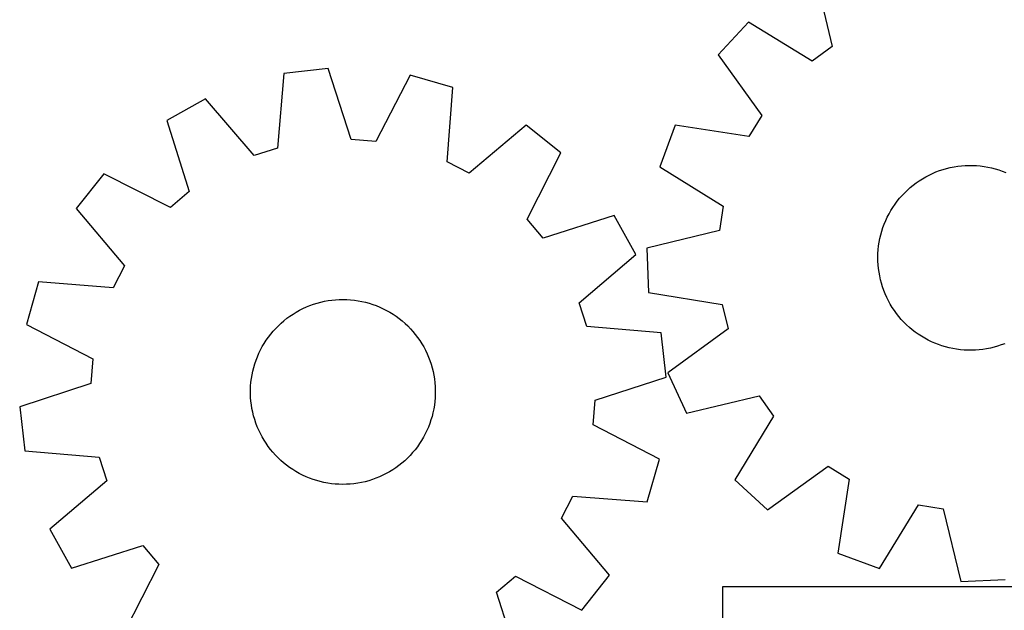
# Model space of a CAD drawing. Header units: millimetres. Extents: x 7 to 1243, y 7 to 1476.
# Tile 23 of 25: x 744 to 999, y 1060 to 1214. Entities that reach past the tile are written whole.
import ezdxf

# ---------------------------------------------------------------- set-up
doc = ezdxf.new("R2010")
doc.units = ezdxf.units.MM
doc.layers.add('CUT', color=7, linetype='CONTINUOUS', true_color=0x000000)

msp = doc.modelspace()

# ---------------------------------------------------------------- linework, layer by layer
at = {"layer": 'CUT'}
for p, q in [((950.126697, 1225.453531), (954.579894, 1206.595868)), ((932.823906, 1212.889494), (924.990779, 1204.42028)), ((949.377028, 1202.817922), (932.823906, 1212.889494)), ((954.579894, 1206.595868), (949.377028, 1202.817922)), ((924.990779, 1204.42028), (936.321511, 1188.702236)), ((812.231631, 1199.552017), (810.581169, 1180.246101)), ((823.692339, 1200.870212), (812.231631, 1199.552017)), ((829.682795, 1182.443143), (823.692339, 1200.870212)), ((845.003988, 1199.122287), (836.091105, 1181.917551)), ((856.096752, 1195.954317), (845.003988, 1199.122287)), ((854.579478, 1176.637477), (856.096752, 1195.954317)), ((791.873333, 1193.011274), (781.78947, 1187.407598)), ((804.459527, 1178.279331), (791.873333, 1193.011274)), ((936.321511, 1188.702236), (932.960447, 1183.220819)), ((781.78947, 1187.407598), (787.652697, 1168.939653)), ((875.117247, 1186.18383), (860.29885, 1173.699539)), ((884.153295, 1179.01199), (875.117247, 1186.18383)), ((913.813132, 1186.191132), (909.817295, 1175.368991)), ((932.960447, 1183.220819), (913.813132, 1186.191132)), ((836.091105, 1181.917551), (829.682795, 1182.443143)), ((810.581169, 1180.246101), (804.459527, 1178.279331)), ((875.359282, 1161.746193), (884.153295, 1179.01199)), ((860.29885, 1173.699539), (854.579478, 1176.637477)), ((765.48389, 1173.573956), (758.31205, 1164.537908)), ((782.749687, 1164.779944), (765.48389, 1173.573956)), ((909.817295, 1175.368991), (926.300562, 1165.183495)), ((979.71156, 1173.227404), (980.596369, 1173.646699)), ((980.596369, 1173.646699), (981.497545, 1174.029554)), ((981.497545, 1174.029554), (982.413586, 1174.375333)), ((982.413586, 1174.375333), (983.342969, 1174.68346)), ((983.342969, 1174.68346), (984.284147, 1174.953423)), ((984.284147, 1174.953423), (985.235553, 1175.184771)), ((985.235553, 1175.184771), (986.195603, 1175.377121)), ((986.195603, 1175.377121), (987.1627, 1175.530151)), ((987.1627, 1175.530151), (988.135235, 1175.643607)), ((988.135235, 1175.643607), (989.111587, 1175.717301)), ((989.111587, 1175.717301), (990.090133, 1175.751109)), ((990.090133, 1175.751109), (991.069244, 1175.744976)), ((991.069244, 1175.744976), (992.047289, 1175.698912)), ((992.047289, 1175.698912), (993.022642, 1175.612992)), ((993.022642, 1175.612992), (993.993679, 1175.487361)), ((993.993679, 1175.487361), (994.958783, 1175.322227)), ((994.958783, 1175.322227), (995.916348, 1175.117865)), ((995.916348, 1175.117865), (996.864781, 1174.874616)), ((996.864781, 1174.874616), (997.802503, 1174.592884)), ((997.802503, 1174.592884), (998.727953, 1174.273138)), ((998.727953, 1174.273138), (999.639591, 1173.91591)), ((975.58346, 1170.610828), (976.364978, 1171.200679)), ((976.364978, 1171.200679), (977.169905, 1171.758162)), ((977.169905, 1171.758162), (977.996901, 1172.28235)), ((977.996901, 1172.28235), (978.84459, 1172.772369)), ((978.84459, 1172.772369), (979.71156, 1173.227404)), ((787.652697, 1168.939653), (782.749687, 1164.779944)), ((972.716861, 1167.948152), (973.392158, 1168.657144)), ((973.392158, 1168.657144), (974.095811, 1169.338001)), ((974.095811, 1169.338001), (974.826651, 1169.98959)), ((974.826651, 1169.98959), (975.58346, 1170.610828)), ((970.320973, 1164.855103), (970.872103, 1165.664393)), ((970.872103, 1165.664393), (971.455784, 1166.450531)), ((971.455784, 1166.450531), (972.071044, 1167.212206)), ((972.071044, 1167.212206), (972.716861, 1167.948152)), ((758.31205, 1164.537908), (770.796341, 1149.719511)), ((926.300562, 1165.183495), (925.292991, 1158.833102)), ((968.871784, 1162.301961), (969.31998, 1163.172486)), ((969.31998, 1163.172486), (969.803312, 1164.024006)), ((969.803312, 1164.024006), (970.320973, 1164.855103)), ((879.518992, 1156.843183), (875.359282, 1161.746193)), ((897.986937, 1162.706409), (879.518992, 1156.843183)), ((903.590613, 1152.622547), (897.986937, 1162.706409)), ((968.083718, 1160.509717), (968.459467, 1161.413878)), ((968.459467, 1161.413878), (968.871784, 1162.301961)), ((925.292991, 1158.833102), (906.466489, 1154.249954)), ((967.181813, 1157.715929), (967.444359, 1158.659202)), ((967.444359, 1158.659202), (967.745161, 1159.590982)), ((967.745161, 1159.590982), (968.083718, 1160.509717)), ((966.627762, 1154.832925), (966.773175, 1155.801196)), ((966.773175, 1155.801196), (966.957961, 1156.762731)), ((966.957961, 1156.762731), (967.181813, 1157.715929)), ((906.466489, 1154.249954), (906.91627, 1142.722458)), ((966.429855, 1151.903843), (966.455959, 1152.882625)), ((966.455959, 1152.882625), (966.521965, 1153.859527)), ((966.521965, 1153.859527), (966.627762, 1154.832925)), ((888.85867, 1140.036353), (903.590613, 1152.622547)), ((966.443695, 1150.924811), (966.429855, 1151.903843)), ((966.497457, 1149.947158), (966.443695, 1150.924811)), ((770.796341, 1149.719511), (767.858403, 1144.00014)), ((966.591052, 1148.972512), (966.497457, 1149.947158)), ((966.724323, 1148.002495), (966.591052, 1148.972512)), ((966.897049, 1147.03872), (966.724323, 1148.002495)), ((748.541563, 1145.517414), (745.373593, 1134.424649)), ((767.858403, 1144.00014), (748.541563, 1145.517414)), ((967.108942, 1146.082793), (966.897049, 1147.03872)), ((967.35965, 1145.136305), (967.108942, 1146.082793)), ((906.91627, 1142.722458), (926.042644, 1139.62016)), ((967.648755, 1144.20083), (967.35965, 1145.136305)), ((967.975776, 1143.277925), (967.648755, 1144.20083)), ((968.340169, 1142.369128), (967.975776, 1143.277925)), ((820.825481, 1140.000565), (821.770929, 1140.255167)), ((821.770929, 1140.255167), (822.725976, 1140.470994)), ((822.725976, 1140.470994), (823.689031, 1140.647687)), ((823.689031, 1140.647687), (824.658491, 1140.78495)), ((824.658491, 1140.78495), (825.632744, 1140.882557)), ((825.632744, 1140.882557), (826.610167, 1140.940344)), ((826.610167, 1140.940344), (827.589134, 1140.958215)), ((827.589134, 1140.958215), (828.568015, 1140.936141)), ((828.568015, 1140.936141), (829.545181, 1140.874158)), ((829.545181, 1140.874158), (830.519005, 1140.772369)), ((830.519005, 1140.772369), (831.487867, 1140.630944)), ((831.487867, 1140.630944), (832.450155, 1140.450118)), ((832.450155, 1140.450118), (833.404266, 1140.230192)), ((833.404266, 1140.230192), (834.348612, 1139.971533)), ((968.741327, 1141.47595), (968.340169, 1142.369128)), ((969.178583, 1140.599878), (968.741327, 1141.47595)), ((969.651209, 1139.74237), (969.178583, 1140.599878)), ((814.605605, 1137.176165), (815.441026, 1137.686818)), ((815.441026, 1137.686818), (816.296581, 1138.16297)), ((816.296581, 1138.16297), (817.170845, 1138.603829)), ((817.170845, 1138.603829), (818.062364, 1139.008661)), ((818.062364, 1139.008661), (818.969654, 1139.376793)), ((818.969654, 1139.376793), (819.891204, 1139.707611)), ((819.891204, 1139.707611), (820.825481, 1140.000565)), ((834.348612, 1139.971533), (835.281623, 1139.67457)), ((835.281623, 1139.67457), (836.201744, 1139.339798)), ((836.201744, 1139.339798), (837.107444, 1138.967774)), ((837.107444, 1138.967774), (837.997217, 1138.559118)), ((837.997217, 1138.559118), (838.86958, 1138.114509)), ((838.86958, 1138.114509), (839.723083, 1137.634688)), ((839.723083, 1137.634688), (840.556304, 1137.120452)), ((890.82544, 1133.914711), (888.85867, 1140.036353)), ((926.042644, 1139.62016), (927.54196, 1133.367582)), ((970.158418, 1138.904853), (969.651209, 1139.74237)), ((970.699366, 1138.088721), (970.158418, 1138.904853)), ((971.273152, 1137.295334), (970.699366, 1138.088721)), ((811.492514, 1134.806377), (812.233865, 1135.445981)), ((812.233865, 1135.445981), (813.000689, 1136.054813)), ((813.000689, 1136.054813), (813.791707, 1136.631861)), ((813.791707, 1136.631861), (814.605605, 1137.176165)), ((840.556304, 1137.120452), (841.367857, 1136.572659)), ((841.367857, 1136.572659), (842.15639, 1135.99222)), ((842.15639, 1135.99222), (842.920593, 1135.3801)), ((842.920593, 1135.3801), (843.659191, 1134.73732)), ((971.878822, 1136.52601), (971.273152, 1137.295334)), ((972.515368, 1135.782031), (971.878822, 1136.52601)), ((973.18173, 1135.064635), (972.515368, 1135.782031)), ((973.876799, 1134.375017), (973.18173, 1135.064635)), ((745.373593, 1134.424649), (762.578329, 1125.511767)), ((808.805822, 1131.962275), (809.433403, 1132.713831)), ((809.433403, 1132.713831), (810.091116, 1133.439165)), ((810.091116, 1133.439165), (810.777867, 1134.137067)), ((810.777867, 1134.137067), (811.492514, 1134.806377)), ((843.659191, 1134.73732), (844.370957, 1134.064947)), ((844.370957, 1134.064947), (845.054706, 1133.364103)), ((845.054706, 1133.364103), (845.709299, 1132.635952)), ((845.709299, 1132.635952), (846.333647, 1131.881708)), ((910.131356, 1132.264249), (890.82544, 1133.914711)), ((927.54196, 1133.367582), (911.902435, 1121.928714)), ((974.599418, 1133.714322), (973.876799, 1134.375017)), ((975.348385, 1133.083653), (974.599418, 1133.714322)), ((976.122452, 1132.484057), (975.348385, 1133.083653)), ((976.920332, 1131.916534), (976.122452, 1132.484057)), ((807.11406, 1129.562977), (807.645185, 1130.385536)), ((807.645185, 1130.385536), (808.209418, 1131.185745)), ((808.209418, 1131.185745), (808.805822, 1131.962275)), ((846.333647, 1131.881708), (846.92671, 1131.102625)), ((846.92671, 1131.102625), (847.487503, 1130.3)), ((847.487503, 1130.3), (848.015091, 1129.475169)), ((911.44955, 1120.803541), (910.131356, 1132.264249)), ((977.740697, 1131.382027), (976.920332, 1131.916534)), ((978.58218, 1130.881426), (977.740697, 1131.382027)), ((979.443382, 1130.415566), (978.58218, 1130.881426)), ((980.322869, 1129.98522), (979.443382, 1130.415566)), ((981.219177, 1129.591105), (980.322869, 1129.98522)), ((805.727896, 1126.975076), (806.154617, 1127.856327)), ((806.154617, 1127.856327), (806.616928, 1128.71944)), ((806.616928, 1128.71944), (807.11406, 1129.562977)), ((848.015091, 1129.475169), (848.508596, 1128.629505)), ((848.508596, 1128.629505), (848.967197, 1127.764415)), ((848.967197, 1127.764415), (849.390131, 1126.881339)), ((982.130815, 1129.233877), (981.219177, 1129.591105)), ((983.056265, 1128.914131), (982.130815, 1129.233877)), ((983.993987, 1128.632399), (983.056265, 1128.914131)), ((984.94242, 1128.389149), (983.993987, 1128.632399)), ((985.899985, 1128.184788), (984.94242, 1128.389149)), ((986.865089, 1128.019654), (985.899985, 1128.184788)), ((987.836126, 1127.894023), (986.865089, 1128.019654)), ((988.811479, 1127.808103), (987.836126, 1127.894023)), ((989.789524, 1127.762038), (988.811479, 1127.808103)), ((990.768635, 1127.755905), (989.789524, 1127.762038)), ((991.747181, 1127.789714), (990.768635, 1127.755905)), ((992.723533, 1127.863407), (991.747181, 1127.789714)), ((993.696067, 1127.976864), (992.723533, 1127.863407)), ((994.663165, 1128.129894), (993.696067, 1127.976864)), ((995.623215, 1128.322244), (994.663165, 1128.129894)), ((996.574621, 1128.553592), (995.623215, 1128.322244)), ((997.515798, 1128.823555), (996.574621, 1128.553592)), ((998.445181, 1129.131682), (997.515798, 1128.823555)), ((999.361223, 1129.477461), (998.445181, 1129.131682)), ((762.578329, 1125.511767), (762.052736, 1119.103456)), ((804.66807, 1124.237293), (804.984003, 1125.164052)), ((804.984003, 1125.164052), (805.337474, 1126.077153)), ((805.337474, 1126.077153), (805.727896, 1126.975076)), ((849.390131, 1126.881339), (849.776693, 1125.981748)), ((849.776693, 1125.981748), (850.126241, 1125.067138)), ((850.126241, 1125.067138), (850.438192, 1124.139031)), ((803.950441, 1121.390595), (804.150858, 1122.348993)), ((804.150858, 1122.348993), (804.390201, 1123.29842)), ((804.390201, 1123.29842), (804.66807, 1124.237293)), ((850.438192, 1124.139031), (850.712027, 1123.198973)), ((850.712027, 1123.198973), (850.94729, 1122.248528)), ((850.94729, 1122.248528), (851.143591, 1121.289277)), ((803.66765, 1119.453273), (803.789282, 1120.424819)), ((803.789282, 1120.424819), (803.950441, 1121.390595)), ((851.143591, 1121.289277), (851.300602, 1120.322819)), ((851.300602, 1120.322819), (851.418061, 1119.35076)), ((893.022482, 1114.813084), (911.44955, 1120.803541)), ((911.902435, 1121.928714), (916.729361, 1111.450821)), ((762.052736, 1119.103456), (743.625668, 1113.113)), ((803.541607, 1116.52022), (803.543709, 1117.499348)), ((803.543709, 1117.499348), (803.585747, 1118.477575)), ((803.585747, 1118.477575), (803.66765, 1119.453273)), ((851.418061, 1119.35076), (851.495774, 1118.374719)), ((851.495774, 1118.374719), (851.533611, 1117.39632)), ((851.533611, 1117.39632), (851.531509, 1116.417193)), ((803.579444, 1115.541822), (803.541607, 1116.52022)), ((803.657157, 1114.565781), (803.579444, 1115.541822)), ((803.774617, 1113.593722), (803.657157, 1114.565781)), ((851.489472, 1115.438966), (851.407569, 1114.463268)), ((851.531509, 1116.417193), (851.489472, 1115.438966)), ((892.49689, 1108.404774), (893.022482, 1114.813084)), ((916.729361, 1111.450821), (935.587024, 1115.904018)), ((935.587024, 1115.904018), (939.364969, 1110.701151)), ((743.625668, 1113.113), (744.943862, 1101.652292)), ((803.931627, 1112.627263), (803.774617, 1113.593722)), ((804.127928, 1111.668013), (803.931627, 1112.627263)), ((851.124777, 1112.525946), (850.92436, 1111.567548)), ((851.285936, 1113.491722), (851.124777, 1112.525946)), ((851.407569, 1114.463268), (851.285936, 1113.491722)), ((804.363192, 1110.717568), (804.127928, 1111.668013)), ((804.637027, 1109.77751), (804.363192, 1110.717568)), ((804.948978, 1108.849403), (804.637027, 1109.77751)), ((850.407148, 1109.679247), (850.091215, 1108.752489)), ((850.685017, 1110.618121), (850.407148, 1109.679247)), ((850.92436, 1111.567548), (850.685017, 1110.618121)), ((939.364969, 1110.701151), (929.293397, 1094.148029)), ((805.298525, 1107.934793), (804.948978, 1108.849403)), ((805.685088, 1107.035201), (805.298525, 1107.934793)), ((806.108021, 1106.152126), (805.685088, 1107.035201)), ((849.347323, 1106.941465), (848.920601, 1106.060213)), ((849.737744, 1107.839388), (849.347323, 1106.941465)), ((850.091215, 1108.752489), (849.737744, 1107.839388)), ((909.701626, 1099.491892), (892.49689, 1108.404774)), ((806.566622, 1105.287036), (806.108021, 1106.152126)), ((807.060127, 1104.441372), (806.566622, 1105.287036)), ((807.587715, 1103.616541), (807.060127, 1104.441372)), ((847.961158, 1104.353563), (847.430034, 1103.531005)), ((848.45829, 1105.197101), (847.961158, 1104.353563)), ((848.920601, 1106.060213), (848.45829, 1105.197101)), ((808.148508, 1102.813916), (807.587715, 1103.616541)), ((808.741572, 1102.034833), (808.148508, 1102.813916)), ((809.36592, 1101.280589), (808.741572, 1102.034833)), ((846.269396, 1101.954266), (845.641816, 1101.202709)), ((846.8658, 1102.730796), (846.269396, 1101.954266)), ((847.430034, 1103.531005), (846.8658, 1102.730796)), ((744.943862, 1101.652292), (764.249778, 1100.00183)), ((764.249778, 1100.00183), (766.216548, 1093.880188)), ((810.020513, 1100.552438), (809.36592, 1101.280589)), ((810.704261, 1099.851593), (810.020513, 1100.552438)), ((811.416027, 1099.179221), (810.704261, 1099.851593)), ((844.297351, 1099.779474), (843.582705, 1099.110164)), ((844.984102, 1100.477376), (844.297351, 1099.779474)), ((845.641816, 1101.202709), (844.984102, 1100.477376)), ((906.533656, 1088.399127), (909.701626, 1099.491892)), ((812.154626, 1098.53644), (811.416027, 1099.179221)), ((812.918828, 1097.924321), (812.154626, 1098.53644)), ((813.707362, 1097.343882), (812.918828, 1097.924321)), ((814.518914, 1096.796088), (813.707362, 1097.343882)), ((815.352135, 1096.281853), (814.518914, 1096.796088)), ((840.469614, 1096.740376), (839.634192, 1096.229723)), ((841.283511, 1097.284679), (840.469614, 1096.740376)), ((842.07453, 1097.861728), (841.283511, 1097.284679)), ((842.841353, 1098.47056), (842.07453, 1097.861728)), ((843.582705, 1099.110164), (842.841353, 1098.47056)), ((937.762611, 1086.314902), (953.480655, 1097.645635)), ((953.480655, 1097.645635), (958.962073, 1094.28457)), ((816.205638, 1095.802032), (815.352135, 1096.281853)), ((817.078001, 1095.357423), (816.205638, 1095.802032)), ((817.967774, 1094.948767), (817.078001, 1095.357423)), ((818.873474, 1094.576743), (817.967774, 1094.948767)), ((819.793596, 1094.241971), (818.873474, 1094.576743)), ((820.726606, 1093.945008), (819.793596, 1094.241971)), ((835.184014, 1094.20893), (834.249738, 1093.915976)), ((836.105564, 1094.539748), (835.184014, 1094.20893)), ((837.012854, 1094.90788), (836.105564, 1094.539748)), ((837.904373, 1095.312712), (837.012854, 1094.90788)), ((838.778637, 1095.753571), (837.904373, 1095.312712)), ((839.634192, 1096.229723), (838.778637, 1095.753571)), ((929.293397, 1094.148029), (937.762611, 1086.314902)), ((958.962073, 1094.28457), (955.991759, 1075.137256)), ((766.216548, 1093.880188), (751.484605, 1081.293994)), ((821.670952, 1093.686349), (820.726606, 1093.945008)), ((822.625064, 1093.466423), (821.670952, 1093.686349)), ((823.587351, 1093.285597), (822.625064, 1093.466423)), ((824.556213, 1093.144172), (823.587351, 1093.285597)), ((825.530038, 1093.042383), (824.556213, 1093.144172)), ((826.507204, 1092.9804), (825.530038, 1093.042383)), ((827.486085, 1092.958326), (826.507204, 1092.9804)), ((828.465051, 1092.976197), (827.486085, 1092.958326)), ((829.442474, 1093.033984), (828.465051, 1092.976197)), ((830.416727, 1093.13159), (829.442474, 1093.033984)), ((831.386188, 1093.268854), (830.416727, 1093.13159)), ((832.349243, 1093.445547), (831.386188, 1093.268854)), ((833.304289, 1093.661374), (832.349243, 1093.445547)), ((834.249738, 1093.915976), (833.304289, 1093.661374)), ((884.278877, 1084.19703), (887.216816, 1089.916401)), ((887.216816, 1089.916401), (906.533656, 1088.399127)), ((966.813901, 1071.141418), (976.999396, 1087.624685)), ((976.999396, 1087.624685), (983.349789, 1086.617114)), ((983.349789, 1086.617114), (987.932937, 1067.790612)), ((896.763169, 1069.378633), (884.278877, 1084.19703)), ((751.484605, 1081.293994), (757.088281, 1071.210132)), ((757.088281, 1071.210132), (775.556226, 1077.073358)), ((775.556226, 1077.073358), (779.715936, 1072.170348)), ((955.991759, 1075.137256), (966.813901, 1071.141418)), ((779.715936, 1072.170348), (770.921923, 1054.904551)), ((867.422522, 1064.976888), (872.325531, 1069.136597)), ((872.325531, 1069.136597), (889.591329, 1060.342584)), ((889.591329, 1060.342584), (896.763169, 1069.378633)), ((1106.115015, 1066.408514), (926.115015, 1066.408514)), ((926.115015, 1066.408514), (926.115015, 1021.408514)), ((987.932937, 1067.790612), (999.460433, 1068.240394)), ((873.285748, 1046.508942), (867.422522, 1064.976888))]:
    msp.add_line(p, q, dxfattribs=at)

doc.saveas('drawing.dxf')
